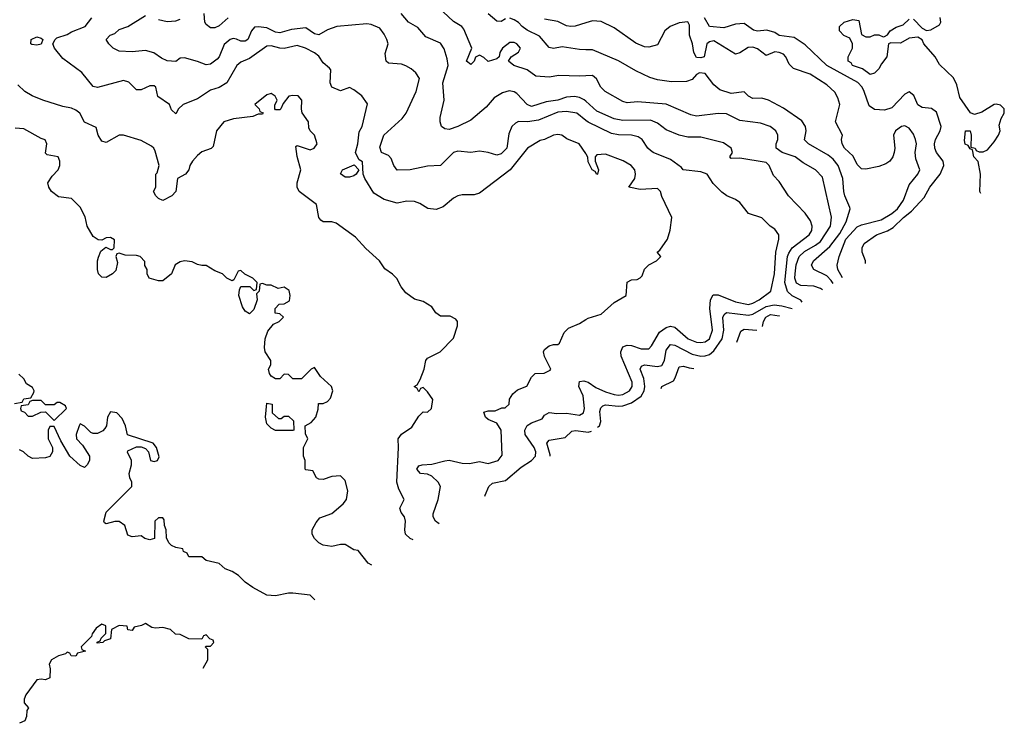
# Model space of a CAD drawing. Header units: inches. Extents: x 2348341 to 2479810, y 460419 to 613669.
# Tile 13 of 256: x 2387391 to 2391928, y 465118 to 468362. Entities that reach past the tile are written whole.
import ezdxf

# ---------------------------------------------------------------- set-up
doc = ezdxf.new("R2010")
doc.units = ezdxf.units.IN
doc.header["$MEASUREMENT"] = 0
doc.layers.add('C3486', color=7, linetype='Continuous')
doc.layers.add('C3496', color=7, linetype='Continuous')

msp = doc.modelspace()

# ---------------------------------------------------------------- linework, layer by layer
at = {"layer": 'C3486', "color": 2}
for points, elevation in [([(2390000, 468102.4), (2389970, 468100.9), (2389875.3, 468104.7), (2389830, 468097.2), (2389770, 468100.9), (2389729, 468130), (2389668.7, 468150), (2389644, 468170), (2389655.3, 468190), (2389690, 468212), (2389699, 468230), (2389682, 468250), (2389670, 468256), (2389650, 468256), (2389616, 468230), (2389602.8, 468210), (2389601, 468190), (2389590, 468181.2), (2389549.6, 468169.6), (2389530, 468188), (2389510, 468198), (2389491.6, 468188.4), (2389484.7, 468170), (2389470, 468155.3), (2389449.5, 468170), (2389474, 468230), (2389437.7, 468317.7), (2389429, 468330), (2389390, 468353.2), (2389319.1, 468419.1)], 98), ([(2390000, 467744.9), (2389969.1, 467789.1), (2389912.5, 467812.5), (2389889.3, 467829.3), (2389870, 467832.7), (2389850, 467829.3), (2389810, 467809), (2389790, 467804), (2389731.3, 467770), (2389650.4, 467669.6), (2389510, 467562), (2389485.4, 467554.6), (2389430, 467554), (2389410, 467549), (2389390, 467539), (2389341.6, 467498.4), (2389310, 467487.3), (2389271.7, 467491.7), (2389234.3, 467514.3), (2389210, 467522.9), (2389175.5, 467524.5), (2389130, 467516), (2389070, 467533.2), (2389022.4, 467562.4), (2388981.2, 467630), (2388974, 467650), (2388970, 467706), (2388955.3, 467715.3), (2388941.2, 467741.2), (2388939, 467750), (2388949.2, 467790), (2388955.5, 467844.5), (2388969, 467870), (2388994, 467974), (2388968, 468010), (2388930, 468039), (2388910, 468048.7), (2388870, 468034), (2388828.7, 468050), (2388822, 468070), (2388824, 468130), (2388818.6, 468138.6), (2388790, 468162), (2388770, 468193.2), (2388750, 468209), (2388708, 468230), (2388670, 468242.7), (2388610, 468229.4), (2388589.6, 468229.6), (2388550, 468240.9), (2388530, 468239.3), (2388450, 468182.7), (2388410, 468166), (2388390.8, 468150), (2388346, 468070), (2388310, 468049.3), (2388270, 468036), (2388210, 467997.2), (2388144.7, 467970), (2388122, 467950), (2388110, 467928), (2388090, 467946), (2388082, 467970), (2388027.2, 468007.2), (2388019, 468050), (2388010, 468057.2), (2387990, 468057.2), (2387950, 468039), (2387930, 468039), (2387894.2, 468074.2), (2387870, 468081.2), (2387750, 468048.7), (2387730, 468054), (2387678, 468118), (2387590, 468182), (2387551.8, 468230), (2387544, 468250), (2387554, 468270), (2387562.5, 468277.5), (2387610, 468293), (2387630, 468305.5), (2387693.2, 468330), (2387722.7, 468370)], 110), ([(2390000, 467897.5), (2389959, 467930), (2389910, 467938.7), (2389870, 467934.7), (2389782.2, 467897.8), (2389731.5, 467891.5), (2389690, 467892.3), (2389675.2, 467884.8), (2389658.8, 467870), (2389645.2, 467834.8), (2389636.4, 467770), (2389610, 467743.6), (2389590, 467737), (2389550, 467749.3), (2389510, 467755.1), (2389470, 467749), (2389410, 467756), (2389390, 467749), (2389330, 467689), (2389270, 467686.6), (2389190, 467669.2), (2389130, 467668.7), (2389115.3, 467690), (2389102, 467722), (2389090, 467735.3), (2389058, 467750), (2389050, 467774), (2389069.2, 467830), (2389153.7, 467906.3), (2389171.8, 467930), (2389217.6, 468030), (2389233.2, 468090), (2389216.5, 468116.5), (2389195.1, 468135.1), (2389170, 468149), (2389150, 468156), (2389090, 468161.2), (2389079, 468170), (2389074.6, 468205.4), (2389088.7, 468250), (2389082, 468270), (2389070, 468295.3), (2389050, 468322), (2389010, 468339.3), (2388990, 468342.7), (2388852, 468330), (2388810, 468315.6), (2388770, 468292.3), (2388750, 468297), (2388710, 468323.6), (2388643.9, 468316.1), (2388590, 468300.5), (2388570, 468304.7), (2388530, 468323.6), (2388490.6, 468329.4), (2388473.4, 468326.6), (2388459.1, 468310), (2388442.8, 468270), (2388430, 468262), (2388410, 468262), (2388390, 468272.3), (2388374.2, 468274.2), (2388361, 468270), (2388332.8, 468247.2), (2388310.6, 468190), (2388301.1, 468178.9), (2388270, 468157.2), (2388250, 468153.2), (2388210, 468169.2), (2388150, 468185.2), (2388130, 468184), (2388110, 468168.7), (2388070, 468172.7), (2388044.5, 468184.5), (2388009.5, 468209.5), (2387970, 468219.3), (2387910, 468213.2), (2387850, 468217.2), (2387822, 468230), (2387801.2, 468250), (2387789, 468270), (2387808, 468290), (2387830, 468298), (2387850, 468316), (2387890, 468330.8), (2387970, 468381)], 106), ([(2388030, 468363), (2388070, 468352.7), (2388110, 468356.4), (2388130, 468363.8)], 106), ([(2388351, 468370), (2388310, 468333.2), (2388290, 468323.7), (2388270, 468323.7), (2388250, 468339.3), (2388243.6, 468350), (2388240.5, 468390)], 102), ([(2390000, 467985.7), (2389992.6, 467992.6), (2389970, 468003.6), (2389947.9, 468007.9), (2389910, 468004.7), (2389870, 467991.2), (2389817.3, 467982.7), (2389750, 467960.7), (2389729.3, 467970), (2389681.5, 468021.5), (2389670, 468029.2), (2389646.4, 468033.6), (2389615.3, 468024.7), (2389578, 468002), (2389541.1, 467958.9), (2389470, 467899), (2389410, 467869), (2389370, 467855.3), (2389350, 467859), (2389335.3, 467870), (2389329.2, 467890), (2389329.2, 467910), (2389346.6, 467990), (2389340.9, 468070), (2389366, 468150), (2389361.5, 468181.5), (2389346.8, 468226.8), (2389330, 468253.2), (2389262.9, 468282.9), (2389225.2, 468325.2), (2389182, 468350), (2389149.5, 468389.5)], 102), ([(2389630, 468365.2), (2389610, 468354), (2389590, 468355.3), (2389550, 468389)], 94), ([(2390000, 468223.3), (2389970, 468224.5), (2389890, 468237.2), (2389850, 468229.3), (2389830, 468234), (2389785.6, 468285.6), (2389730, 468314), (2389706.6, 468330), (2389690, 468349.3), (2389670, 468361.2), (2389650, 468369.2)], 94), ([(2390000, 468346.9), (2389950, 468331.8), (2389930, 468329.6), (2389910, 468333.6), (2389870, 468354), (2389810, 468363.7)], 90), ([(2389203.9, 465963.5), (2389190, 465969.4), (2389169.2, 465990), (2389165.2, 466010), (2389169.2, 466050), (2389164, 466070), (2389148.7, 466090), (2389142, 466110), (2389162, 466150), (2389138, 466198), (2389128.7, 466230), (2389137.2, 466390), (2389135.3, 466430), (2389150, 466451.3), (2389197.2, 466482.8), (2389230, 466534), (2389250, 466554), (2389270, 466552), (2389288, 466570), (2389294, 466610), (2389270, 466646), (2389250, 466666), (2389238, 466662), (2389230, 466646), (2389222, 466662), (2389208.7, 466670), (2389222, 466678), (2389236.4, 466703.6), (2389255.3, 466750), (2389262, 466790), (2389270, 466802), (2389328, 466830), (2389390, 466894), (2389408, 466950), (2389408, 466970), (2389400.4, 466980.4), (2389375.3, 466995.3), (2389330, 466995.3), (2389308, 467010), (2389290, 467038), (2389250, 467062), (2389210, 467074), (2389170, 467102), (2389148.7, 467130), (2389129, 467169), (2389109.1, 467189.1), (2389073.6, 467213.6), (2389049, 467250), (2388986.6, 467306.6), (2388939.1, 467359.1), (2388850, 467424), (2388829.1, 467429.1), (2388790, 467429.2), (2388778, 467438), (2388769, 467450), (2388758, 467510), (2388679, 467570), (2388669, 467590), (2388669.1, 467609.1), (2388686.6, 467670), (2388669.2, 467730.8), (2388663.1, 467776.9), (2388670, 467782), (2388730, 467761), (2388748, 467770), (2388762, 467790), (2388748.9, 467828.9), (2388729.1, 467849.1), (2388722.7, 467862.7), (2388721.2, 467890), (2388692.3, 467932.3), (2388689, 467949), (2388691.8, 467990), (2388674, 468010), (2388650, 468012.7), (2388630.8, 468009.2), (2388604.7, 467975.3), (2388594, 467950), (2388590, 467946), (2388570, 467946), (2388566, 467950), (2388567.3, 467967.3), (2388578, 467990), (2388568.9, 468008.9), (2388550, 468022), (2388530, 468015.3), (2388474, 467970), (2388494, 467950), (2388498, 467938), (2388512.7, 467932.7), (2388510, 467926), (2388490, 467926), (2388464.7, 467915.3), (2388375.9, 467904.1), (2388332, 467890), (2388298, 467850), (2388282.5, 467777.5), (2388272.8, 467767.2), (2388230, 467752), (2388210, 467736), (2388186.8, 467710), (2388174.8, 467690), (2388170.8, 467670), (2388154.8, 467650), (2388118, 467630), (2388110.6, 467569.4), (2388091.3, 467550), (2388050, 467528.7), (2388030, 467538), (2388018, 467550), (2388008, 467570), (2388018, 467590), (2388018, 467650), (2388024, 467656), (2388033.2, 467690), (2388015.5, 467755.5), (2388008.7, 467770), (2387998.6, 467778.6), (2387950, 467804), (2387870, 467829.3), (2387850, 467829.2), (2387790, 467795.3), (2387770, 467802), (2387753.2, 467830), (2387744, 467864), (2387689.3, 467889.3), (2387668.7, 467930), (2387650, 467944), (2387630, 467953.2), (2387590, 467960.9), (2387498, 467990), (2387448.7, 468010), (2387415.3, 468030), (2387382, 468062)], 114), ([(2389013.6, 465847.2), (2388996.4, 465856.4), (2388950, 465915.3), (2388930, 465918), (2388890, 465942), (2388870, 465942), (2388830, 465932.7), (2388790, 465939.3), (2388768.7, 465950), (2388748.7, 465970), (2388739, 465990), (2388739, 466010), (2388756.5, 466043.5), (2388774, 466066), (2388830, 466084.7), (2388881.2, 466130), (2388897.2, 466150), (2388902.7, 466190), (2388890, 466238), (2388870, 466259), (2388830, 466255.1), (2388790, 466241.2), (2388770, 466244), (2388758, 466250), (2388742, 466282), (2388710, 466286), (2388706, 466290), (2388706, 466330), (2388698, 466350), (2388698, 466390), (2388718, 466430), (2388707.3, 466452.7), (2388706, 466490), (2388734.6, 466505.4), (2388755.3, 466530), (2388766, 466566), (2388767.3, 466592.7), (2388790, 466592), (2388810, 466602), (2388823.1, 466616.9), (2388834, 466650), (2388828, 466670), (2388776.4, 466716.4), (2388750, 466758), (2388734, 466750), (2388690, 466706), (2388650, 466706), (2388630, 466726), (2388610, 466728), (2388590, 466706), (2388570, 466706), (2388550, 466718), (2388542, 466730), (2388538, 466750), (2388548, 466770), (2388548, 466790), (2388522, 466830), (2388519, 466850), (2388522, 466890), (2388534.6, 466925.4), (2388561.2, 466958.8), (2388586, 466970), (2388606, 466990), (2388590, 467006), (2388568.9, 467008.9), (2388568, 467030), (2388586, 467050), (2388610, 467052), (2388634.6, 467065.4), (2388638, 467090), (2388633.2, 467113.2), (2388610, 467128), (2388582, 467122), (2388550, 467138), (2388530, 467138), (2388510, 467146), (2388498, 467142), (2388494, 467110), (2388482, 467098), (2388484.7, 467070), (2388470, 467026), (2388450, 467006), (2388430, 467018), (2388418, 467038), (2388401.2, 467090), (2388404, 467116), (2388410, 467132), (2388452, 467132), (2388470, 467114), (2388482, 467118), (2388486, 467150), (2388466, 467170), (2388428.4, 467188.4), (2388410, 467206), (2388398, 467202), (2388378, 467162), (2388370, 467158), (2388346, 467170), (2388326, 467190), (2388290, 467204), (2388250, 467229.2), (2388230, 467229), (2388210, 467233.2), (2388185.8, 467245.8), (2388150, 467249.6), (2388130, 467245.1), (2388107.7, 467232.3), (2388090.7, 467190), (2388050, 467158), (2388030, 467158), (2387988, 467170), (2387978, 467190), (2387978, 467210), (2387968.4, 467228.4), (2387967.3, 467247.3), (2387946, 467270), (2387930, 467275.3), (2387876.4, 467276.4), (2387850, 467286), (2387838, 467282), (2387834, 467270), (2387842, 467242), (2387834, 467206), (2387818, 467190), (2387790, 467173.2), (2387770, 467174), (2387754, 467190), (2387749.4, 467209.4), (2387749.2, 467250), (2387753.6, 467266.4), (2387764.7, 467295.3), (2387787.3, 467312.7), (2387810, 467302), (2387818, 467302), (2387826, 467310), (2387827.3, 467347.3), (2387810, 467358), (2387790, 467355.3), (2387770, 467346), (2387752.7, 467347.3), (2387730, 467362), (2387702, 467410), (2387692.5, 467452.5), (2387670, 467498), (2387630, 467538), (2387570, 467545.2), (2387537.2, 467570), (2387525.2, 467590), (2387521.2, 467610), (2387540.1, 467639.9), (2387568.7, 467670), (2387575.3, 467690), (2387575.3, 467710), (2387568.7, 467728.7), (2387518, 467738), (2387510, 467746), (2387515.3, 467790), (2387508.4, 467808.4), (2387490, 467814), (2387410, 467858), (2387370, 467862)], 118), ([(2389324.5, 466037.1), (2389307.3, 466050), (2389297, 466070), (2389296, 466084), (2389319.3, 466150), (2389329.4, 466210), (2389319.5, 466230), (2389290, 466258), (2389270, 466266.6), (2389238, 466270), (2389221.2, 466290), (2389230, 466304.7), (2389246, 466310), (2389290, 466313.4), (2389350, 466328.7), (2389370, 466330.4), (2389430, 466318), (2389464, 466316), (2389510, 466324.7), (2389550, 466316), (2389595.3, 466330), (2389614.6, 466354.6), (2389609, 466470), (2389590, 466502), (2389550, 466518), (2389538, 466530), (2389530, 466552), (2389550, 466558), (2389582, 466558), (2389612, 466572), (2389628, 466572), (2389646, 466590), (2389648.4, 466611.6), (2389663.1, 466636.9), (2389684.7, 466655.3), (2389728.4, 466671.6), (2389750, 466714), (2389766, 466730), (2389807.3, 466732.7), (2389834.6, 466745.4), (2389838, 466750), (2389809.2, 466809.2), (2389804, 466830), (2389810, 466842), (2389830, 466858), (2389850, 466864.7), (2389870, 466864.7), (2389878, 466870), (2389900.2, 466919.8), (2389920.2, 466939.8), (2389970, 466961), (2390000, 466979.7)], 110), ([(2387367.3, 466592.7), (2387402, 466598), (2387410, 466614), (2387442, 466618), (2387456.4, 466643.6), (2387458, 466650), (2387450, 466666), (2387423.1, 466683.1), (2387410, 466706), (2387387.3, 466727.3)], 122), ([(2389535, 466165.7), (2389535.6, 466170), (2389552, 466210), (2389570, 466224.4), (2389630, 466237.6), (2389701.3, 466298.7), (2389749.5, 466330), (2389767.3, 466350), (2389769.6, 466370), (2389762.4, 466390), (2389719.6, 466450), (2389718.4, 466470), (2389729.7, 466490.3), (2389750, 466503.8), (2389798, 466522), (2389810, 466538), (2389830, 466550.7), (2389865.5, 466545.5), (2389910, 466547), (2389970, 466538), (2389989.2, 466550), (2389993.3, 466570), (2389987.6, 466627.6), (2389967.6, 466670), (2389970, 466694), (2389990, 466697.1), (2390000, 466693.8)], 106), ([(2388751.1, 465686.9), (2388730, 465708), (2388650, 465718), (2388630, 465718), (2388570, 465705.2), (2388530, 465708.7), (2388464.7, 465744.7), (2388430, 465768.7), (2388398.9, 465798.9), (2388370, 465817.2), (2388338, 465830), (2388310, 465854), (2388250, 465868), (2388230, 465886), (2388170, 465886), (2388162, 465902), (2388146, 465910), (2388142, 465922), (2388110, 465928), (2388090, 465938), (2388078, 465950), (2388067.3, 465972.7), (2388066, 466010), (2388058, 466030), (2388056.4, 466056.4), (2388050, 466066), (2388030, 466066), (2388014, 466050), (2388012, 465970), (2387990, 465964), (2387968, 465970), (2387950, 465982), (2387910, 465978), (2387890, 465986), (2387875.3, 466030), (2387850, 466048.7), (2387830, 466049), (2387790, 466038), (2387782, 466042), (2387778, 466050), (2387790, 466092), (2387908, 466210), (2387908, 466230), (2387898, 466250), (2387895.3, 466270), (2387906, 466310), (2387906, 466330), (2387888, 466368), (2387890, 466374), (2387930, 466392), (2387950, 466392), (2387970, 466384.7), (2387984.7, 466370), (2387994, 466330), (2388010, 466324.7), (2388026, 466330), (2388033.6, 466346.4), (2388022, 466390), (2388006, 466410), (2387887.3, 466447.3), (2387879, 466490), (2387863.1, 466523.1), (2387838, 466550), (2387810, 466554), (2387796, 466530), (2387791, 466490), (2387783.5, 466476.5), (2387773.7, 466466.3), (2387750, 466454), (2387730, 466454), (2387719, 466459), (2387690, 466488), (2387670, 466498), (2387664.7, 466490), (2387651.3, 466450), (2387652, 466430), (2387679.8, 466399.8), (2387712, 466350), (2387712, 466330), (2387702, 466310), (2387690, 466298), (2387670, 466306), (2387622, 466350), (2387580.4, 466420.4), (2387550, 466486), (2387530, 466486), (2387522, 466470), (2387522, 466430), (2387542, 466390), (2387542, 466370), (2387530, 466348), (2387510, 466342), (2387450, 466339), (2387429.4, 466349.4), (2387409.1, 466369.1), (2387390, 466378)], 122), ([(2389835.1, 466349), (2389835.6, 466355.6), (2389819.5, 466410), (2389830, 466424), (2389905.1, 466434.9), (2389935.1, 466464.9), (2389952, 466468), (2390000, 466461.6)], 102), ([(2388236.5, 465372.5), (2388258, 465410), (2388258, 465458), (2388246, 465470), (2388250, 465474), (2388270, 465474), (2388286, 465490), (2388282, 465502), (2388267.3, 465507.3), (2388250, 465526), (2388238, 465522), (2388230, 465506), (2388170, 465508), (2388130, 465528), (2388109, 465529), (2388086, 465550), (2388050, 465559), (2388016.4, 465556.4), (2388000.4, 465560.4), (2387970, 465578), (2387951.6, 465568.4), (2387918, 465562), (2387910, 465546), (2387888.9, 465548.9), (2387886, 465566), (2387850, 465568.7), (2387814, 465550), (2387810, 465508), (2387782, 465498), (2387774, 465490), (2387748, 465488), (2387747.3, 465492.7), (2387762, 465498), (2387766, 465510), (2387787.3, 465532.7), (2387787.3, 465567.3), (2387770, 465575.3), (2387743.5, 465556.5), (2387724.7, 465530), (2387722, 465518), (2387674, 465470), (2387678, 465458), (2387694, 465450), (2387658, 465442), (2387650, 465428), (2387628.4, 465428.4), (2387622, 465442), (2387610, 465446), (2387602, 465438), (2387570, 465429), (2387538, 465410), (2387526.8, 465390), (2387531.6, 465368.4), (2387530, 465328), (2387510, 465318), (2387490, 465322), (2387470, 465319), (2387418.8, 465250), (2387411.3, 465230), (2387412, 465212), (2387431.3, 465190), (2387423.6, 465176.4), (2387422, 465150), (2387414, 465130), (2387390, 465118)], 126)]:
    msp.add_lwpolyline(points, dxfattribs=dict(at, elevation=elevation))
for points, elevation in [([(2387470, 468243.7), (2387447.2, 468247.2), (2387442, 468250), (2387444, 468270), (2387470, 468282.8), (2387490, 468276), (2387498, 468270), (2387490, 468249.4)], 110), ([(2388890, 467635.3), (2388869.1, 467650.9), (2388878, 467670), (2388932, 467692), (2388954, 467670), (2388942, 467650), (2388930, 467642), (2388910, 467635.3)], 110), ([(2387490, 466606), (2387450, 466606), (2387438, 466602), (2387430, 466586), (2387398, 466582), (2387394, 466570), (2387398, 466558), (2387412.7, 466552.7), (2387430, 466534), (2387450, 466534), (2387488.4, 466551.6), (2387510, 466554), (2387550, 466514), (2387606, 466570), (2387602, 466582), (2387576.4, 466596.4), (2387563.6, 466596.4), (2387550, 466586), (2387510, 466586)], 122), ([(2388583.6, 466523.6), (2388596.4, 466523.6), (2388610, 466534), (2388630, 466534), (2388652.7, 466512.7), (2388654, 466470), (2388650, 466468), (2388570, 466468), (2388550, 466478), (2388530, 466498), (2388524, 466530), (2388530, 466594), (2388554, 466590), (2388554, 466550)], 118)]:
    msp.add_lwpolyline(points, close=True, dxfattribs=dict(at, elevation=elevation))
at = {"layer": 'C3496', "color": 2}
for points, elevation in [([(2391182.5, 467172.1), (2391161.6, 467210), (2391157.6, 467230), (2391167.3, 467270), (2391198.3, 467350), (2391250, 467406.4), (2391270, 467416.4), (2391360.6, 467439.4), (2391410, 467468.8), (2391435.1, 467490), (2391464.2, 467530), (2391490, 467600.7), (2391529, 467650), (2391539, 467670), (2391520.2, 467720.2), (2391517.2, 467750), (2391522.7, 467790), (2391519.5, 467810), (2391510, 467834), (2391490, 467861.2), (2391470, 467872.3), (2391454, 467870), (2391426, 467850), (2391418, 467830), (2391424, 467770), (2391420.7, 467750), (2391414.8, 467730), (2391401, 467710), (2391382.5, 467697.5), (2391350, 467685.2), (2391290, 467673.2), (2391270, 467674), (2391250, 467694), (2391231.8, 467731.8), (2391191.8, 467770), (2391180.7, 467790), (2391178, 467810), (2391182.7, 467830), (2391149.4, 467890), (2391169.4, 467970), (2391161.5, 468001.5), (2391146.8, 468026.8), (2391110, 468061.2), (2391034, 468110), (2390956.5, 468136.5), (2390936.5, 468156.5), (2390922, 468190), (2390910, 468202), (2390890.9, 468210.9), (2390870, 468212.8), (2390830, 468197.2), (2390790, 468227), (2390770, 468234.3), (2390747.3, 468232.7), (2390710, 468208.7), (2390690, 468202), (2390590, 468263.7), (2390570, 468259.5), (2390557.3, 468250), (2390544.7, 468190), (2390530, 468185.6), (2390510, 468187.3), (2390497, 468210), (2390491.6, 468250), (2390478, 468290), (2390477, 468337), (2390470, 468352), (2390430, 468347.3), (2390388.2, 468330), (2390363.7, 468310), (2390330, 468245.2), (2390290, 468235.1), (2390270, 468236), (2390230, 468252.7), (2390130, 468324), (2390070, 468352.7), (2390030, 468356), (2390000, 468346.9)], 90), ([(2391289.1, 467237.2), (2391288.7, 467250), (2391272.7, 467290), (2391272.7, 467310), (2391282.7, 467330), (2391339.3, 467370), (2391390, 467388.4), (2391416, 467404), (2391462.9, 467450), (2391500.9, 467479.1), (2391558, 467542), (2391584.2, 467590), (2391633, 467650), (2391649.6, 467690), (2391647, 467710), (2391616.2, 467750), (2391608, 467770), (2391606.3, 467790), (2391611.1, 467808.9), (2391632.7, 467850), (2391637.2, 467870), (2391615.1, 467935.1), (2391592.7, 467952.7), (2391550, 467957.2), (2391530, 467969.2), (2391511.8, 468011.8), (2391490, 468029.2), (2391470, 468019), (2391410, 467955.1), (2391375.9, 467944.1), (2391330, 467947), (2391304.9, 467964.9), (2391283, 468030), (2391273, 468050), (2391252.4, 468072.4), (2391109.8, 468149.8), (2391010, 468246), (2390959.5, 468279.5), (2390890, 468289), (2390870, 468302), (2390833.6, 468313.6), (2390790, 468309.4), (2390772.9, 468312.9), (2390730, 468344), (2390690, 468341.2), (2390635.6, 468324.4), (2390569.7, 468329.7), (2390546.9, 468370)], 86), ([(2391819.2, 467561), (2391815.3, 467570), (2391818, 467650), (2391807.3, 467707.3), (2391788, 467730), (2391782, 467762), (2391770, 467766), (2391762, 467782), (2391748.4, 467788.4), (2391744.7, 467804.7), (2391749.2, 467850), (2391771, 467850), (2391776, 467830), (2391774, 467774), (2391794, 467770), (2391798, 467758), (2391812.7, 467752.7), (2391830, 467752), (2391850, 467762), (2391882, 467798), (2391902, 467830), (2391908.7, 467850), (2391904.7, 467875.3), (2391913.6, 467906.4), (2391928, 467930), (2391928, 467950), (2391910, 467968), (2391890, 467972.7), (2391882, 467970), (2391824.5, 467935.5), (2391790, 467924), (2391772.9, 467932.9), (2391722.8, 468002.8), (2391710, 468062), (2391693.8, 468093.8), (2391630, 468155.3), (2391609, 468190), (2391557.2, 468250), (2391549.3, 468269.3), (2391530, 468281.2), (2391490, 468277.2), (2391450, 468254), (2391404.7, 468255.3), (2391394, 468250), (2391386, 468190), (2391361.6, 468158.4), (2391350, 468135.3), (2391330, 468115.3), (2391310, 468109.2), (2391275.1, 468135.1), (2391229.2, 468150), (2391222, 468162), (2391209.2, 468170), (2391208.9, 468191.1), (2391228.7, 468230), (2391228.7, 468250), (2391216.5, 468276.5), (2391189.1, 468289.1), (2391168.7, 468310), (2391168.7, 468330), (2391189.4, 468350.6), (2391230, 468362), (2391258, 468358), (2391270, 468294), (2391290, 468282), (2391310, 468282), (2391330, 468291.3), (2391350, 468291.3), (2391370, 468282), (2391376.4, 468283.6), (2391390, 468292), (2391402, 468310), (2391430, 468326.8), (2391462.5, 468337.5), (2391490, 468364.7)], 82), ([(2391510, 468364.7), (2391550, 468322), (2391570, 468311.3), (2391590, 468314.8), (2391630, 468338), (2391636, 468350), (2391632.3, 468372.3)], 82), ([(2391139.8, 467146), (2391130, 467159.6), (2391110, 467180.5), (2391049.6, 467209.6), (2391039.3, 467230), (2391049.3, 467250), (2391124.7, 467315.3), (2391170, 467375.8), (2391199.1, 467430), (2391218, 467490), (2391216.6, 467496.6), (2391193.3, 467550), (2391187.8, 467570), (2391184.7, 467630), (2391162.4, 467690), (2391138.9, 467718.9), (2391116.4, 467736.4), (2391025.2, 467790), (2391007.8, 467807.8), (2391014.5, 467850), (2391012.3, 467870), (2390995.1, 467895.1), (2390910, 467954), (2390842, 467990), (2390810, 467999.3), (2390770, 467998), (2390750, 468008.7), (2390729, 468029), (2390670, 468020.9), (2390617.7, 468037.7), (2390590, 468060.9), (2390550, 468113.6), (2390523.9, 468116.1), (2390510, 468109.2), (2390490, 468085.2), (2390464, 468076), (2390394.8, 468074.8), (2390330, 468083.7), (2390294.8, 468094.8), (2390230, 468125.2), (2390150, 468172.3), (2390030, 468222), (2390000, 468223.3)], 94), ([(2391090.5, 467115.9), (2391081.7, 467121.7), (2391050, 467132.6), (2390990, 467136.3), (2390970, 467147.6), (2390963.5, 467170), (2390963.9, 467190), (2390968.8, 467231.2), (2390983, 467270), (2391006.7, 467293.3), (2391058.2, 467321.8), (2391080.3, 467339.7), (2391127.6, 467410), (2391131.4, 467451.4), (2391090, 467635.3), (2391058, 467670), (2391001.5, 467701.5), (2390964, 467730), (2390904, 467750), (2390876, 467770), (2390877, 467790), (2390885.1, 467810), (2390884.5, 467830), (2390875.1, 467850), (2390849, 467870), (2390805.3, 467885.3), (2390710, 467897), (2390647.2, 467927.2), (2390610, 467929.5), (2390510, 467917), (2390483.3, 467923.3), (2390370, 467972.7), (2390237.3, 467982.7), (2390190, 467979), (2390170, 467985.2), (2390089.2, 468030), (2390069.3, 468050), (2390049.3, 468089.3), (2390030, 468104), (2390000, 468102.4)], 98), ([(2390997.3, 467059), (2390990, 467068.7), (2390950, 467089.4), (2390928.7, 467108.7), (2390916.4, 467150), (2390928.7, 467270), (2390934.6, 467285.4), (2390950, 467310.4), (2391029.5, 467370), (2391040.7, 467390), (2391042, 467410), (2391034.9, 467434.9), (2391010, 467469), (2390934, 467550), (2390890, 467615.3), (2390864.1, 467644.1), (2390845.2, 467690), (2390830, 467702.7), (2390710, 467723.7), (2390670, 467722), (2390664, 467730), (2390675.3, 467750), (2390669.1, 467769.1), (2390634.2, 467794.2), (2390530, 467820.7), (2390470, 467820.7), (2390430, 467829.4), (2390370, 467854.5), (2390330, 467884.5), (2390297.7, 467897.7), (2390170, 467897.4), (2390130, 467904.7), (2390050, 467939.6), (2390000, 467985.7)], 102), ([(2390000, 466693.8), (2390010, 466690.4), (2390046.3, 466666.3), (2390090, 466646), (2390130, 466633.7), (2390150, 466630.4), (2390170, 466634), (2390200.9, 466650), (2390213, 466670), (2390212.8, 466690), (2390162.9, 466810), (2390160.7, 466830), (2390170, 466853.4), (2390190, 466861.6), (2390210, 466860.4), (2390255.1, 466844.9), (2390290, 466844), (2390302.5, 466857.5), (2390339.1, 466920.9), (2390370, 466942.4), (2390390, 466948.4), (2390410, 466943.8), (2390471, 466890), (2390510, 466875.5), (2390530, 466873), (2390550, 466877.1), (2390570, 466890.8), (2390583, 466930), (2390571.2, 467030), (2390574.5, 467070), (2390587, 467093), (2390610, 467093), (2390690, 467060.3), (2390750, 467048.9), (2390770, 467054.4), (2390798, 467070), (2390852, 467110), (2390869.5, 467190), (2390875.6, 467290), (2390889.2, 467350), (2390889, 467370), (2390870, 467395.3), (2390848.7, 467410), (2390810, 467448.7), (2390750, 467468.7), (2390710, 467519), (2390690, 467533.2), (2390649.4, 467549.4), (2390626, 467566), (2390586.3, 467606.3), (2390559, 467650), (2390530, 467660.7), (2390448, 467670), (2390440.4, 467680.4), (2390390, 467717.2), (2390310, 467749.3), (2390298, 467758), (2390285.2, 467770), (2390259, 467810), (2390241.5, 467821.5), (2390210, 467829.4), (2390150, 467831.5), (2390117.7, 467837.7), (2390009.7, 467889.7), (2390000, 467897.5)], 106), ([(2390000, 466979.7), (2390010, 466986), (2390070, 467004.7), (2390130, 467058), (2390186, 467090), (2390190, 467152), (2390210, 467162), (2390236.4, 467163.6), (2390250, 467172), (2390259, 467181), (2390270, 467212), (2390290, 467232), (2390326, 467250), (2390346, 467270), (2390328, 467290), (2390340.4, 467299.6), (2390375.3, 467350), (2390388.4, 467391.6), (2390395.3, 467450), (2390350, 467546), (2390344, 467570), (2390330, 467584), (2390250, 467579.3), (2390198, 467590), (2390225.2, 467630), (2390229.2, 467650), (2390225.2, 467670), (2390209.2, 467690), (2390171.7, 467711.7), (2390090, 467741.2), (2390050, 467738), (2390042, 467730), (2390042, 467710), (2390058, 467670), (2390054, 467650), (2390050, 467648), (2390042, 467662), (2390028.7, 467670), (2390010, 467706), (2390008.4, 467728.4), (2390002, 467742), (2390000, 467744.9)], 110), ([(2390054, 466482.8), (2390062.4, 466490), (2390069.6, 466510), (2390064.7, 466555.3), (2390068.1, 466571.9), (2390078.7, 466581.3), (2390090, 466586.4), (2390150, 466579.6), (2390170, 466581.5), (2390210, 466595.3), (2390254, 466626), (2390268.2, 466650), (2390271.2, 466670), (2390267.2, 466707.2), (2390249.6, 466750), (2390255.5, 466764.5), (2390269.7, 466770.3), (2390330, 466763.1), (2390350, 466767.7), (2390362.4, 466790), (2390370, 466838.8), (2390390, 466864.9), (2390410, 466861.6), (2390490, 466820.3), (2390530, 466810.3), (2390550, 466811.7), (2390570, 466818.7), (2390590, 466835.3), (2390628.4, 466890), (2390635.1, 466930), (2390631.5, 466988.5), (2390637.6, 467002.4), (2390648.4, 467011.6), (2390750, 466999), (2390770, 467003.6), (2390830, 467040.2), (2390866.8, 467046.8), (2390902.5, 467042.5), (2390950.6, 467030.4)], 102), ([(2390814.4, 466947.2), (2390818.7, 466970), (2390829.6, 466990), (2390850, 467002.6), (2390890, 466996.5), (2390892.7, 466995.1)], 98), ([(2390695.6, 466874.7), (2390713.8, 466926.2), (2390730, 466934.9), (2390787.3, 466930.7)], 98), ([(2390347.5, 466662), (2390350, 466670.8), (2390403, 466697), (2390411.8, 466710), (2390430, 466761), (2390450, 466764.9), (2390476.1, 466756.1), (2390497.4, 466753.6)], 98), ([(2390000, 466461.6), (2390010, 466460.3), (2390025.8, 466465.5)], 102)]:
    msp.add_lwpolyline(points, dxfattribs=dict(at, elevation=elevation))

doc.saveas('drawing.dxf')
